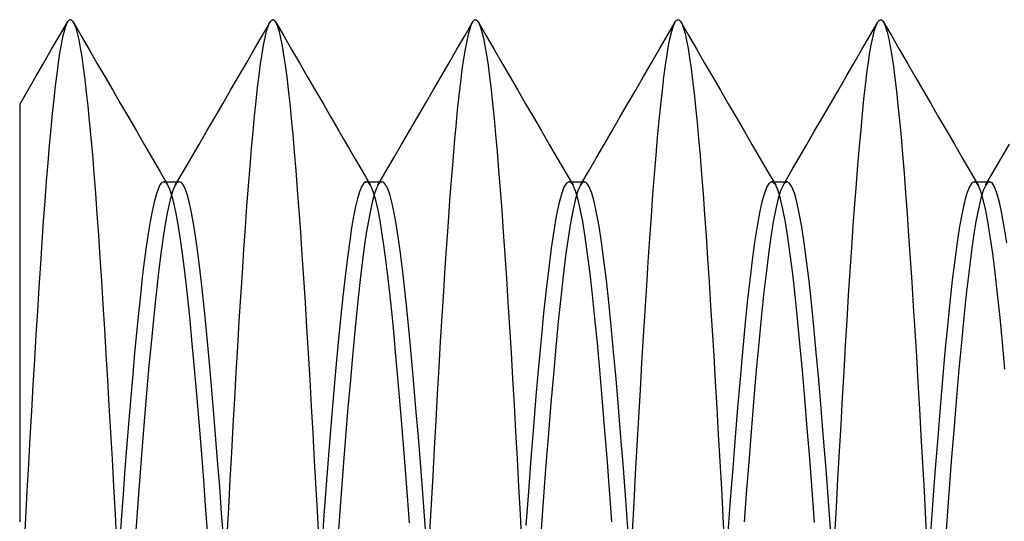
# Model space of a CAD drawing. Header units: millimetres. Extents: x 0 to 93, y 0 to 191.
# Tile 31 of 148: x 86.6 to 89.03, y 36.31 to 37.55. Entities that reach past the tile are written whole.
import ezdxf

# ---------------------------------------------------------------- set-up
doc = ezdxf.new("R2010")
doc.units = ezdxf.units.MM
doc.layers.add('MAIN-2', color=7, linetype='Continuous')

msp = doc.modelspace()

# ---------------------------------------------------------------- linework, layer by layer
at = {"layer": 'MAIN-2'}
for p, q in [((86.7222, 37.549), (86.7209, 37.5479)), ((86.7236, 37.5496), (86.7222, 37.549)), ((86.725, 37.5498), (86.7236, 37.5496)), ((86.725, 37.5498), (86.7259, 37.5497)), ((86.7259, 37.5497), (86.7268, 37.5494)), ((86.7268, 37.5494), (86.7278, 37.5489)), ((86.7278, 37.5489), (86.7287, 37.5482)), ((87.2212, 37.548), (87.2232, 37.5493)), ((87.2232, 37.5493), (87.2252, 37.5498)), ((87.226, 37.5497), (87.2252, 37.5498)), ((87.2268, 37.5494), (87.226, 37.5497)), ((87.2275, 37.549), (87.2268, 37.5494)), ((87.2283, 37.5485), (87.2275, 37.549)), ((87.721, 37.5478), (87.722, 37.5487)), ((87.722, 37.5487), (87.723, 37.5493)), ((87.723, 37.5493), (87.724, 37.5496)), ((87.724, 37.5496), (87.7249, 37.5497)), ((87.7249, 37.5497), (87.7263, 37.5495)), ((87.7263, 37.5495), (87.7276, 37.5489)), ((87.7276, 37.5489), (87.729, 37.5477)), ((88.2212, 37.548), (88.2224, 37.5489)), ((88.2224, 37.5489), (88.2237, 37.5494)), ((88.2237, 37.5494), (88.225, 37.5496)), ((88.225, 37.5496), (88.226, 37.5495)), ((88.226, 37.5495), (88.227, 37.5492)), ((88.227, 37.5492), (88.228, 37.5486)), ((88.228, 37.5486), (88.229, 37.5478)), ((88.7215, 37.5482), (88.7227, 37.549)), ((88.7227, 37.549), (88.7239, 37.5496)), ((88.7239, 37.5496), (88.7251, 37.5498)), ((88.7251, 37.5498), (88.7259, 37.5497)), ((88.7259, 37.5497), (88.7267, 37.5495)), ((88.7267, 37.5495), (88.7275, 37.5492)), ((88.7275, 37.5492), (88.7283, 37.5486)), ((88.7283, 37.5486), (88.7291, 37.548)), ((86.6982, 37.5101), (86.7176, 37.5435)), ((86.7131, 37.5333), (86.7095, 37.5215)), ((86.7167, 37.5419), (86.7131, 37.5333)), ((86.7181, 37.5444), (86.7167, 37.5419)), ((86.7195, 37.5463), (86.7181, 37.5444)), ((86.7209, 37.5479), (86.7195, 37.5463)), ((86.7287, 37.5482), (86.7296, 37.5473)), ((86.7296, 37.5473), (86.7306, 37.5462)), ((86.7306, 37.5462), (86.7344, 37.5398)), ((86.7324, 37.5433), (86.7518, 37.5099)), ((86.7344, 37.5398), (86.7382, 37.53)), ((86.7382, 37.53), (86.742, 37.5169)), ((87.1983, 37.5098), (87.2177, 37.5432)), ((87.2095, 37.5213), (87.2133, 37.5333)), ((87.2133, 37.5333), (87.2153, 37.5384)), ((87.2153, 37.5384), (87.2173, 37.5425)), ((87.2173, 37.5425), (87.2193, 37.5457)), ((87.2193, 37.5457), (87.2212, 37.548)), ((87.2291, 37.5478), (87.2283, 37.5485)), ((87.2299, 37.547), (87.2291, 37.5478)), ((87.2336, 37.5411), (87.2299, 37.547)), ((87.2323, 37.5435), (87.2517, 37.5101)), ((87.2373, 37.5319), (87.2336, 37.5411)), ((87.241, 37.5196), (87.2373, 37.5319)), ((87.6985, 37.5101), (87.7179, 37.5436)), ((87.7079, 37.5145), (87.7117, 37.5282)), ((87.7117, 37.5282), (87.7154, 37.5385)), ((87.7154, 37.5385), (87.7191, 37.5455)), ((87.7191, 37.5455), (87.7201, 37.5468)), ((87.7201, 37.5468), (87.721, 37.5478)), ((87.729, 37.5477), (87.7303, 37.5462)), ((87.7303, 37.5462), (87.7317, 37.5442)), ((87.7317, 37.5442), (87.733, 37.5418)), ((87.7321, 37.5434), (87.7515, 37.51)), ((87.733, 37.5418), (87.7369, 37.5327)), ((87.7369, 37.5327), (87.7407, 37.5202)), ((88.1982, 37.5099), (88.2176, 37.5433)), ((88.2095, 37.5219), (88.2135, 37.5343)), ((88.2135, 37.5343), (88.2174, 37.543)), ((88.2174, 37.543), (88.2187, 37.5451)), ((88.2187, 37.5451), (88.2199, 37.5467)), ((88.2199, 37.5467), (88.2212, 37.548)), ((88.229, 37.5478), (88.23, 37.5468)), ((88.23, 37.5468), (88.231, 37.5456)), ((88.231, 37.5456), (88.2348, 37.5389)), ((88.2325, 37.5431), (88.2519, 37.5097)), ((88.2348, 37.5389), (88.2386, 37.5288)), ((88.2386, 37.5288), (88.2423, 37.5155)), ((88.6984, 37.5099), (88.7179, 37.5434)), ((88.7103, 37.5238), (88.7141, 37.5353)), ((88.7141, 37.5353), (88.7179, 37.5434)), ((88.7179, 37.5434), (88.7191, 37.5454)), ((88.7191, 37.5454), (88.7203, 37.5469)), ((88.7203, 37.5469), (88.7215, 37.5482)), ((88.7291, 37.548), (88.7299, 37.5471)), ((88.7299, 37.5471), (88.7336, 37.5412)), ((88.7322, 37.5438), (88.7516, 37.5104)), ((88.7336, 37.5412), (88.7374, 37.5318)), ((88.7374, 37.5318), (88.7411, 37.519)), ((86.6789, 37.4767), (86.6982, 37.5101)), ((86.7059, 37.5065), (86.7022, 37.4884)), ((86.7095, 37.5215), (86.7059, 37.5065)), ((86.742, 37.5169), (86.7457, 37.5005)), ((86.7457, 37.5005), (86.7494, 37.4807)), ((86.7518, 37.5099), (86.7712, 37.4764)), ((87.1789, 37.4763), (87.1983, 37.5098)), ((87.2019, 37.4873), (87.2057, 37.5059)), ((87.2057, 37.5059), (87.2095, 37.5213)), ((87.2447, 37.5039), (87.241, 37.5196)), ((87.2484, 37.4851), (87.2447, 37.5039)), ((87.2517, 37.5101), (87.2711, 37.4766)), ((87.6791, 37.4767), (87.6985, 37.5101)), ((87.7041, 37.4976), (87.7079, 37.5145)), ((87.7407, 37.5202), (87.7446, 37.5044)), ((87.7446, 37.5044), (87.7485, 37.4853)), ((87.7515, 37.51), (87.771, 37.4765)), ((88.1788, 37.4765), (88.1982, 37.5099)), ((88.2018, 37.4864), (88.2057, 37.5059)), ((88.2057, 37.5059), (88.2095, 37.5219)), ((88.2423, 37.5155), (88.246, 37.4988)), ((88.2519, 37.5097), (88.2712, 37.4763)), ((88.679, 37.4764), (88.6984, 37.5099)), ((88.7026, 37.4909), (88.7064, 37.509)), ((88.7064, 37.509), (88.7103, 37.5238)), ((88.7411, 37.519), (88.7449, 37.5029)), ((88.7449, 37.5029), (88.7487, 37.4834)), ((88.7516, 37.5104), (88.771, 37.477)), ((86.6595, 37.4433), (86.6789, 37.4767)), ((86.7022, 37.4884), (86.6986, 37.4673)), ((86.7494, 37.4807), (86.7531, 37.4578)), ((86.7712, 37.4764), (86.7906, 37.4429)), ((87.1595, 37.4428), (87.1789, 37.4763)), ((87.1982, 37.4656), (87.2019, 37.4873)), ((87.2522, 37.4629), (87.2484, 37.4851)), ((87.2711, 37.4766), (87.2905, 37.4431)), ((87.6597, 37.4432), (87.6791, 37.4767)), ((87.6963, 37.4535), (87.7002, 37.4772)), ((87.7002, 37.4772), (87.7041, 37.4976)), ((87.7485, 37.4853), (87.7523, 37.4629)), ((87.771, 37.4765), (87.7904, 37.443)), ((88.1594, 37.443), (88.1788, 37.4765)), ((88.1979, 37.4635), (88.2018, 37.4864)), ((88.246, 37.4988), (88.2496, 37.4789)), ((88.2496, 37.4789), (88.2533, 37.4558)), ((88.2712, 37.4763), (88.2906, 37.4429)), ((88.6596, 37.443), (88.679, 37.4764)), ((88.6988, 37.4696), (88.7026, 37.4909)), ((88.7487, 37.4834), (88.7525, 37.4606)), ((88.771, 37.477), (88.7904, 37.4435)), ((86.6986, 37.4673), (86.695, 37.4432)), ((86.7531, 37.4578), (86.7568, 37.4317)), ((87.1945, 37.4409), (87.1982, 37.4656)), ((87.256, 37.4376), (87.2522, 37.4629)), ((87.6924, 37.4265), (87.6963, 37.4535)), ((87.7523, 37.4629), (87.7561, 37.4374)), ((88.1941, 37.4373), (88.1979, 37.4635)), ((88.2533, 37.4558), (88.257, 37.4297)), ((88.695, 37.4452), (88.6988, 37.4696)), ((88.7525, 37.4606), (88.7564, 37.4345)), ((86.6401, 37.4099), (86.6595, 37.4433)), ((86.695, 37.4432), (86.6913, 37.4163)), ((86.7568, 37.4317), (86.7605, 37.4026)), ((86.7906, 37.4429), (86.8101, 37.4095)), ((87.14, 37.4094), (87.1595, 37.4428)), ((87.1908, 37.4131), (87.1945, 37.4409)), ((87.2598, 37.4091), (87.256, 37.4376)), ((87.2905, 37.4431), (87.3099, 37.4097)), ((87.6403, 37.4097), (87.6597, 37.4432)), ((87.7561, 37.4374), (87.7599, 37.4088)), ((87.7904, 37.443), (87.8098, 37.4095)), ((88.14, 37.4096), (88.1594, 37.443)), ((88.1902, 37.4079), (88.1941, 37.4373)), ((88.257, 37.4297), (88.2607, 37.4005)), ((88.2906, 37.4429), (88.31, 37.4095)), ((88.6402, 37.4095), (88.6596, 37.443)), ((88.6913, 37.4177), (88.695, 37.4452)), ((88.7564, 37.4345), (88.7603, 37.4054)), ((88.7904, 37.4435), (88.8097, 37.4101)), ((86.6201, 37.3754), (86.6401, 37.4099)), ((86.6913, 37.4163), (86.6876, 37.3865)), ((86.8101, 37.4095), (86.8295, 37.3759)), ((87.1206, 37.3758), (87.14, 37.4094)), ((87.1872, 37.3824), (87.1908, 37.4131)), ((87.2636, 37.3776), (87.2598, 37.4091)), ((87.3099, 37.4097), (87.3294, 37.3761)), ((87.6208, 37.3762), (87.6403, 37.4097)), ((87.6885, 37.3963), (87.6924, 37.4265)), ((87.7599, 37.4088), (87.7636, 37.3774)), ((87.8098, 37.4095), (87.8293, 37.3759)), ((88.1206, 37.3761), (88.14, 37.4096)), ((88.1864, 37.3754), (88.1902, 37.4079)), ((88.31, 37.4095), (88.3295, 37.376)), ((88.6207, 37.3759), (88.6402, 37.4095)), ((88.6876, 37.3872), (88.6913, 37.4177)), ((88.7603, 37.4054), (88.7641, 37.3734)), ((88.8097, 37.4101), (88.8292, 37.3766)), ((86.6876, 37.3865), (86.6839, 37.3538)), ((86.7605, 37.4026), (86.7642, 37.3707)), ((87.1835, 37.3489), (87.1872, 37.3824)), ((87.6847, 37.363), (87.6885, 37.3963)), ((88.2607, 37.4005), (88.2645, 37.3685)), ((88.6839, 37.3538), (88.6876, 37.3872)), ((86.6, 37.3408), (86.6201, 37.3754)), ((86.7642, 37.3707), (86.768, 37.3362)), ((86.8295, 37.3759), (86.849, 37.3424)), ((87.1011, 37.3423), (87.1206, 37.3758)), ((87.2673, 37.3433), (87.2636, 37.3776)), ((87.3294, 37.3761), (87.3489, 37.3426)), ((87.6013, 37.3426), (87.6208, 37.3762)), ((87.6809, 37.3268), (87.6847, 37.363)), ((87.7636, 37.3774), (87.7673, 37.3432)), ((87.8293, 37.3759), (87.8488, 37.3424)), ((88.1011, 37.3426), (88.1206, 37.3761)), ((88.1825, 37.3399), (88.1864, 37.3754)), ((88.2645, 37.3685), (88.2682, 37.3338)), ((88.3295, 37.376), (88.3489, 37.3425)), ((88.6012, 37.3424), (88.6207, 37.3759)), ((88.7641, 37.3734), (88.7679, 37.3388)), ((88.8292, 37.3766), (88.8487, 37.3431)), ((86.6, 37.3403), (86.6, 37.3396)), ((86.6, 37.3396), (86.6, 37.332)), ((86.6, 37.332), (86.6, 37.3168)), ((86.6839, 37.3538), (86.6803, 37.3185)), ((86.768, 37.3362), (86.7717, 37.299)), ((86.849, 37.3424), (86.8685, 37.3089)), ((87.0816, 37.3087), (87.1011, 37.3423)), ((87.1799, 37.3126), (87.1835, 37.3489)), ((87.2711, 37.3062), (87.2673, 37.3433)), ((87.3489, 37.3426), (87.3683, 37.309)), ((87.5818, 37.309), (87.6013, 37.3426)), ((87.7673, 37.3432), (87.771, 37.3062)), ((87.8488, 37.3424), (87.8683, 37.3089)), ((88.0816, 37.309), (88.1011, 37.3426)), ((88.1786, 37.3014), (88.1825, 37.3399)), ((88.2682, 37.3338), (88.272, 37.2964)), ((88.3489, 37.3425), (88.3684, 37.3089)), ((88.5817, 37.3088), (88.6012, 37.3424)), ((88.6803, 37.3175), (88.6839, 37.3538)), ((88.7679, 37.3388), (88.7717, 37.3014)), ((88.8487, 37.3431), (88.8681, 37.3095)), ((86.6, 37.3168), (86.6, 37.2934)), ((86.6803, 37.3185), (86.6766, 37.2804)), ((86.8685, 37.3089), (86.888, 37.2753)), ((87.0621, 37.2752), (87.0816, 37.3087)), ((87.1762, 37.2735), (87.1799, 37.3126)), ((87.2748, 37.2663), (87.2711, 37.3062)), ((87.3683, 37.309), (87.3878, 37.2755)), ((87.5623, 37.2755), (87.5818, 37.309)), ((87.6772, 37.2877), (87.6809, 37.3268)), ((87.771, 37.3062), (87.7746, 37.2665)), ((87.8683, 37.3089), (87.8877, 37.2753)), ((88.0621, 37.2755), (88.0816, 37.309)), ((88.3684, 37.3089), (88.3879, 37.2754)), ((88.5622, 37.2753), (88.5817, 37.3088)), ((88.6766, 37.2785), (88.6803, 37.3175)), ((88.8681, 37.3095), (88.8876, 37.276)), ((86.6, 37.2934), (86.6, 37.2631)), ((86.7717, 37.299), (86.7755, 37.2589)), ((87.6735, 37.2458), (87.6772, 37.2877)), ((88.1747, 37.2599), (88.1786, 37.3014)), ((88.272, 37.2964), (88.2758, 37.2563)), ((88.7717, 37.3014), (88.7754, 37.2611)), ((86.6, 37.2631), (86.6, 37.2276)), ((86.6766, 37.2804), (86.6729, 37.2398)), ((86.7755, 37.2589), (86.7793, 37.216)), ((86.888, 37.2753), (86.9075, 37.2418)), ((87.0426, 37.2417), (87.0621, 37.2752)), ((87.1724, 37.2317), (87.1762, 37.2735)), ((87.2785, 37.2236), (87.2748, 37.2663)), ((87.3878, 37.2755), (87.401, 37.2528)), ((87.5428, 37.242), (87.5623, 37.2755)), ((87.7746, 37.2665), (87.7783, 37.2239)), ((87.8877, 37.2753), (87.9072, 37.2418)), ((88.0426, 37.2419), (88.0621, 37.2755)), ((88.1708, 37.2155), (88.1747, 37.2599)), ((88.3879, 37.2754), (88.4074, 37.2418)), ((88.5427, 37.2418), (88.5622, 37.2753)), ((88.6729, 37.2367), (88.6766, 37.2785)), ((88.7754, 37.2611), (88.7792, 37.2177)), ((88.8876, 37.276), (88.9071, 37.2424)), ((86.6729, 37.2398), (86.6692, 37.1966)), ((86.9075, 37.2418), (86.927, 37.2083)), ((87.0231, 37.2081), (87.0426, 37.2417)), ((87.401, 37.2528), (87.4142, 37.2301)), ((87.5234, 37.2085), (87.5428, 37.242)), ((87.6697, 37.201), (87.6735, 37.2458)), ((87.9072, 37.2418), (87.9268, 37.2082)), ((88.0231, 37.2084), (88.0426, 37.2419)), ((88.2758, 37.2563), (88.2795, 37.2135)), ((88.4074, 37.2418), (88.4269, 37.2083)), ((88.5232, 37.2082), (88.5427, 37.2418)), ((88.6691, 37.192), (88.6729, 37.2367)), ((88.9071, 37.2424), (88.9266, 37.2088)), ((89.0234, 37.2087), (89.0429, 37.2423)), ((86.6, 37.2276), (86.6, 37.1874)), ((86.7793, 37.216), (86.7831, 37.1702)), ((86.927, 37.2083), (86.9465, 37.1747)), ((87.1686, 37.1871), (87.1724, 37.2317)), ((87.2823, 37.178), (87.2785, 37.2236)), ((87.4142, 37.2301), (87.4274, 37.2074)), ((87.5038, 37.1749), (87.5234, 37.2085)), ((87.7783, 37.2239), (87.7821, 37.1783)), ((88.0036, 37.1748), (88.0231, 37.2084)), ((88.1669, 37.1681), (88.1708, 37.2155)), ((88.2795, 37.2135), (88.2833, 37.1679)), ((88.4269, 37.2083), (88.4464, 37.1747)), ((88.7792, 37.2177), (88.7829, 37.1713)), ((88.9266, 37.2088), (88.9462, 37.1752)), ((89.0039, 37.1751), (89.0234, 37.2087)), ((86.6, 37.1874), (86.6, 37.143)), ((86.6692, 37.1966), (86.6656, 37.151)), ((87.0036, 37.1746), (87.0231, 37.2081)), ((87.1648, 37.1398), (87.1686, 37.1871)), ((87.4274, 37.2074), (87.4406, 37.1847)), ((87.4406, 37.1847), (87.4532, 37.1631)), ((87.6659, 37.1534), (87.6697, 37.201)), ((87.9268, 37.2082), (87.9463, 37.1747)), ((88.5037, 37.1746), (88.5232, 37.2082)), ((88.6653, 37.1446), (88.6691, 37.192)), ((86.7831, 37.1702), (86.7869, 37.1217)), ((86.9465, 37.1747), (86.966, 37.1412)), ((86.9841, 37.1411), (87.0036, 37.1746)), ((87.286, 37.1298), (87.2823, 37.178)), ((87.4532, 37.1631), (87.4658, 37.1414)), ((87.4843, 37.1414), (87.5038, 37.1749)), ((87.7821, 37.1783), (87.7859, 37.1301)), ((87.9463, 37.1747), (87.9658, 37.1411)), ((87.9841, 37.1412), (88.0036, 37.1748)), ((88.163, 37.118), (88.1669, 37.1681)), ((88.2833, 37.1679), (88.287, 37.1198)), ((88.4464, 37.1747), (88.466, 37.1411)), ((88.4841, 37.141), (88.5037, 37.1746)), ((88.7829, 37.1713), (88.7866, 37.1221)), ((88.9462, 37.1752), (88.9657, 37.1417)), ((88.9843, 37.1415), (89.0039, 37.1751)), ((86.6, 37.143), (86.6, 37.0944)), ((86.6656, 37.151), (86.6619, 37.1031)), ((86.9462, 37.1419), (86.9415, 37.1318)), ((86.951, 37.1479), (86.9462, 37.1419)), ((86.9558, 37.1499), (86.951, 37.1479)), ((86.9576, 37.1496), (86.9558, 37.1499)), ((86.9558, 37.1499), (86.959, 37.1499)), ((86.9594, 37.1488), (86.9576, 37.1496)), ((86.959, 37.1499), (86.9622, 37.1499)), ((86.9613, 37.1474), (86.9594, 37.1488)), ((86.9631, 37.1454), (86.9613, 37.1474)), ((86.9622, 37.1499), (86.9654, 37.1499)), ((86.9649, 37.1429), (86.9631, 37.1454)), ((86.9667, 37.1399), (86.9649, 37.1429)), ((86.9654, 37.1499), (86.9685, 37.1499)), ((86.9716, 37.1288), (86.9667, 37.1399)), ((86.9685, 37.1499), (86.9717, 37.1499)), ((86.9717, 37.1499), (86.9749, 37.1499)), ((86.9749, 37.1499), (86.9781, 37.1499)), ((86.9781, 37.1499), (86.9813, 37.1499)), ((86.9841, 37.1412), (86.9791, 37.1303)), ((86.9813, 37.1499), (86.9845, 37.1499)), ((86.9857, 37.1439), (86.9841, 37.1412)), ((86.9845, 37.1499), (86.9876, 37.1499)), ((86.9874, 37.1461), (86.9857, 37.1439)), ((86.9891, 37.1477), (86.9874, 37.1461)), ((86.9876, 37.1499), (86.9908, 37.1499)), ((86.9907, 37.1489), (86.9891, 37.1477)), ((86.9924, 37.1497), (86.9907, 37.1489)), ((86.9908, 37.1499), (86.994, 37.1499)), ((86.994, 37.1499), (86.9924, 37.1497)), ((86.999, 37.1478), (86.994, 37.1499)), ((87.004, 37.1414), (86.999, 37.1478)), ((87.009, 37.1307), (87.004, 37.1414)), ((87.161, 37.0898), (87.1648, 37.1398)), ((87.4439, 37.1376), (87.439, 37.1253)), ((87.4489, 37.1456), (87.4439, 37.1376)), ((87.4538, 37.1494), (87.4489, 37.1456)), ((87.4558, 37.1498), (87.4538, 37.1494)), ((87.4577, 37.1495), (87.4558, 37.1498)), ((87.4559, 37.1498), (87.4591, 37.1498)), ((87.4596, 37.1486), (87.4577, 37.1495)), ((87.4591, 37.1498), (87.4623, 37.1498)), ((87.4616, 37.1471), (87.4596, 37.1486)), ((87.4635, 37.1449), (87.4616, 37.1471)), ((87.4623, 37.1498), (87.4654, 37.1498)), ((87.4654, 37.1421), (87.4635, 37.1449)), ((87.4654, 37.1498), (87.4686, 37.1498)), ((87.4701, 37.1323), (87.4654, 37.1421)), ((87.4686, 37.1498), (87.4718, 37.1498)), ((87.4718, 37.1498), (87.475, 37.1498)), ((87.475, 37.1498), (87.4781, 37.1498)), ((87.4781, 37.1498), (87.4813, 37.1498)), ((87.4857, 37.1438), (87.4807, 37.1344)), ((87.4813, 37.1498), (87.4845, 37.1498)), ((87.4845, 37.1498), (87.4877, 37.1498)), ((87.4871, 37.1456), (87.4857, 37.1438)), ((87.4885, 37.1471), (87.4871, 37.1456)), ((87.4877, 37.1498), (87.4909, 37.1498)), ((87.4899, 37.1483), (87.4885, 37.1471)), ((87.4913, 37.1491), (87.4899, 37.1483)), ((87.4909, 37.1498), (87.4941, 37.1498)), ((87.4927, 37.1496), (87.4913, 37.1491)), ((87.4941, 37.1498), (87.4927, 37.1496)), ((87.4991, 37.1477), (87.4941, 37.1498)), ((87.5041, 37.1412), (87.4991, 37.1477)), ((87.5091, 37.1306), (87.5041, 37.1412)), ((87.6621, 37.1032), (87.6659, 37.1534)), ((87.9432, 37.1361), (87.937, 37.1191)), ((87.9495, 37.1463), (87.9432, 37.1361)), ((87.9558, 37.1497), (87.9495, 37.1463)), ((87.9574, 37.1494), (87.9558, 37.1497)), ((87.9558, 37.1497), (87.959, 37.1497)), ((87.9591, 37.1487), (87.9574, 37.1494)), ((87.959, 37.1497), (87.9622, 37.1497)), ((87.9608, 37.1475), (87.9591, 37.1487)), ((87.9625, 37.1458), (87.9608, 37.1475)), ((87.9622, 37.1497), (87.9653, 37.1497)), ((87.9641, 37.1437), (87.9625, 37.1458)), ((87.9658, 37.141), (87.9641, 37.1437)), ((87.9653, 37.1497), (87.9685, 37.1497)), ((87.9718, 37.1277), (87.9658, 37.141)), ((87.9685, 37.1497), (87.9717, 37.1497)), ((87.9717, 37.1497), (87.9749, 37.1497)), ((87.9749, 37.1497), (87.9781, 37.1497)), ((87.9841, 37.1412), (87.978, 37.1275)), ((87.9781, 37.1497), (87.9813, 37.1497)), ((87.9813, 37.1497), (87.9844, 37.1497)), ((87.9858, 37.1438), (87.9841, 37.1412)), ((87.9844, 37.1497), (87.9876, 37.1497)), ((87.9874, 37.1459), (87.9858, 37.1438)), ((87.9891, 37.1475), (87.9874, 37.1459)), ((87.9876, 37.1497), (87.9908, 37.1497)), ((87.9907, 37.1487), (87.9891, 37.1475)), ((87.9924, 37.1494), (87.9907, 37.1487)), ((87.9908, 37.1497), (87.994, 37.1497)), ((87.994, 37.1497), (87.9924, 37.1494)), ((88, 37.1466), (87.994, 37.1497)), ((88.006, 37.1373), (88, 37.1466)), ((88.012, 37.122), (88.006, 37.1373)), ((88.444, 37.1373), (88.438, 37.122)), ((88.45, 37.1465), (88.444, 37.1373)), ((88.456, 37.1496), (88.45, 37.1465)), ((88.4576, 37.1494), (88.456, 37.1496)), ((88.456, 37.1496), (88.4592, 37.1496)), ((88.4593, 37.1487), (88.4576, 37.1494)), ((88.4592, 37.1496), (88.4624, 37.1496)), ((88.461, 37.1475), (88.4593, 37.1487)), ((88.4626, 37.1458), (88.461, 37.1475)), ((88.4624, 37.1496), (88.4656, 37.1496)), ((88.4643, 37.1437), (88.4626, 37.1458)), ((88.466, 37.1411), (88.4643, 37.1437)), ((88.4656, 37.1496), (88.4688, 37.1496)), ((88.472, 37.1276), (88.466, 37.1411)), ((88.4688, 37.1496), (88.4719, 37.1496)), ((88.4719, 37.1496), (88.4751, 37.1496)), ((88.4751, 37.1496), (88.4783, 37.1496)), ((88.4842, 37.141), (88.4782, 37.1276)), ((88.4783, 37.1496), (88.4815, 37.1496)), ((88.4815, 37.1496), (88.4847, 37.1496)), ((88.4859, 37.1436), (88.4842, 37.141)), ((88.4847, 37.1496), (88.4878, 37.1496)), ((88.4875, 37.1458), (88.4859, 37.1436)), ((88.4892, 37.1475), (88.4875, 37.1458)), ((88.4878, 37.1496), (88.491, 37.1496)), ((88.4909, 37.1487), (88.4892, 37.1475)), ((88.4926, 37.1494), (88.4909, 37.1487)), ((88.491, 37.1496), (88.4942, 37.1496)), ((88.4942, 37.1496), (88.4926, 37.1494)), ((88.5003, 37.1465), (88.4942, 37.1496)), ((88.5062, 37.1372), (88.5003, 37.1465)), ((88.5123, 37.1217), (88.5062, 37.1372)), ((88.6614, 37.0945), (88.6653, 37.1446)), ((88.944, 37.1374), (88.938, 37.1218)), ((88.95, 37.1468), (88.944, 37.1374)), ((88.956, 37.15), (88.95, 37.1468)), ((88.9576, 37.1497), (88.956, 37.15)), ((88.956, 37.15), (88.9592, 37.15)), ((88.9592, 37.149), (88.9576, 37.1497)), ((88.9592, 37.15), (88.9624, 37.15)), ((88.9608, 37.1479), (88.9592, 37.149)), ((88.9624, 37.1463), (88.9608, 37.1479)), ((88.9624, 37.15), (88.9655, 37.15)), ((88.9641, 37.1442), (88.9624, 37.1463)), ((88.9657, 37.1416), (88.9641, 37.1442)), ((88.9655, 37.15), (88.9687, 37.15)), ((88.9717, 37.1282), (88.9657, 37.1416)), ((88.9687, 37.15), (88.9719, 37.15)), ((88.9719, 37.15), (88.9751, 37.15)), ((88.9751, 37.15), (88.9783, 37.15)), ((88.9783, 37.15), (88.9815, 37.15)), ((88.9844, 37.1414), (88.9784, 37.128)), ((88.9815, 37.15), (88.9846, 37.15)), ((88.986, 37.144), (88.9844, 37.1414)), ((88.9846, 37.15), (88.9878, 37.15)), ((88.9876, 37.1462), (88.986, 37.144)), ((88.9893, 37.1478), (88.9876, 37.1462)), ((88.9878, 37.15), (88.991, 37.15)), ((88.9909, 37.149), (88.9893, 37.1478)), ((88.9926, 37.1497), (88.9909, 37.149)), ((88.991, 37.15), (88.9942, 37.15)), ((88.9942, 37.15), (88.9926, 37.1497)), ((89.0002, 37.1468), (88.9942, 37.15)), ((89.0062, 37.1372), (89.0002, 37.1468)), ((89.0122, 37.1214), (89.0062, 37.1372)), ((86.7869, 37.1217), (86.7906, 37.0707)), ((86.9367, 37.1177), (86.9319, 37.0995)), ((86.9415, 37.1318), (86.9367, 37.1177)), ((86.9741, 37.1151), (86.9691, 37.0957)), ((86.9764, 37.1137), (86.9716, 37.1288)), ((86.9791, 37.1303), (86.9741, 37.1151)), ((86.9813, 37.0946), (86.9764, 37.1137)), ((87.0139, 37.1159), (87.009, 37.1307)), ((87.0189, 37.097), (87.0139, 37.1159)), ((87.2898, 37.0789), (87.286, 37.1298)), ((87.439, 37.1253), (87.4341, 37.1089)), ((87.4749, 37.1187), (87.4701, 37.1323)), ((87.4757, 37.1205), (87.4706, 37.1024)), ((87.4797, 37.1012), (87.4749, 37.1187)), ((87.4807, 37.1344), (87.4757, 37.1205)), ((87.5141, 37.1156), (87.5091, 37.1306)), ((87.5191, 37.0965), (87.5141, 37.1156)), ((87.7859, 37.1301), (87.7897, 37.0792)), ((87.937, 37.1191), (87.9307, 37.0953)), ((87.9778, 37.1083), (87.9718, 37.1277)), ((87.978, 37.1275), (87.9719, 37.1074)), ((88.018, 37.1007), (88.012, 37.122)), ((88.1591, 37.0652), (88.163, 37.118)), ((88.287, 37.1198), (88.2907, 37.0691)), ((88.438, 37.122), (88.432, 37.1006)), ((88.478, 37.1079), (88.472, 37.1276)), ((88.4782, 37.1276), (88.4722, 37.1082)), ((88.5182, 37.0999), (88.5123, 37.1217)), ((88.7866, 37.1221), (88.7904, 37.0703)), ((88.938, 37.1218), (88.932, 37.1002)), ((88.9777, 37.1087), (88.9717, 37.1282)), ((88.9784, 37.128), (88.9724, 37.1086)), ((89.0182, 37.0996), (89.0122, 37.1214)), ((86.6, 37.0944), (86.6, 37.0412)), ((86.6619, 37.1031), (86.6583, 37.0529)), ((86.9319, 37.0995), (86.927, 37.0775)), ((86.9691, 37.0957), (86.9641, 37.0723)), ((86.9862, 37.0713), (86.9813, 37.0946)), ((87.0239, 37.074), (87.0189, 37.097)), ((87.1572, 37.0373), (87.161, 37.0898)), ((87.4292, 37.0884), (87.4243, 37.0639)), ((87.4341, 37.1089), (87.4292, 37.0884)), ((87.4706, 37.1024), (87.4656, 37.0799)), ((87.4845, 37.0798), (87.4797, 37.1012)), ((87.5241, 37.0731), (87.5191, 37.0965)), ((87.6583, 37.0504), (87.6621, 37.1032)), ((87.9307, 37.0953), (87.9244, 37.065)), ((87.9719, 37.1074), (87.9659, 37.081)), ((87.9838, 37.0828), (87.9778, 37.1083)), ((88.024, 37.0733), (88.018, 37.1007)), ((88.432, 37.1006), (88.426, 37.0732)), ((88.4722, 37.1082), (88.4662, 37.0827)), ((88.484, 37.0821), (88.478, 37.1079)), ((88.5243, 37.072), (88.5182, 37.0999)), ((88.6575, 37.0418), (88.6614, 37.0945)), ((88.932, 37.1002), (88.926, 37.0728)), ((88.9724, 37.1086), (88.9664, 37.0832)), ((88.9837, 37.0832), (88.9777, 37.1087)), ((89.0242, 37.0718), (89.0182, 37.0996)), ((86.7906, 37.0707), (86.7944, 37.0176)), ((86.927, 37.0775), (86.9221, 37.0518)), ((86.9641, 37.0723), (86.9591, 37.0448)), ((86.9911, 37.0441), (86.9862, 37.0713)), ((87.0289, 37.0469), (87.0239, 37.074)), ((87.2937, 37.0254), (87.2898, 37.0789)), ((87.4243, 37.0639), (87.4194, 37.0358)), ((87.4656, 37.0799), (87.4606, 37.0534)), ((87.4894, 37.0545), (87.4845, 37.0798)), ((87.5291, 37.0457), (87.5241, 37.0731)), ((87.7897, 37.0792), (87.7936, 37.0257)), ((87.9244, 37.065), (87.9182, 37.0284)), ((87.9659, 37.081), (87.9598, 37.0486)), ((87.9898, 37.0515), (87.9838, 37.0828)), ((88.03, 37.04), (88.024, 37.0733)), ((88.1552, 37.01), (88.1591, 37.0652)), ((88.2907, 37.0691), (88.2944, 37.016)), ((88.426, 37.0732), (88.42, 37.0399)), ((88.4662, 37.0827), (88.4602, 37.0513)), ((88.49, 37.0504), (88.484, 37.0821)), ((88.5303, 37.0384), (88.5243, 37.072)), ((88.7904, 37.0703), (88.7942, 37.0164)), ((88.926, 37.0728), (88.92, 37.0395)), ((88.9664, 37.0832), (88.9604, 37.0521)), ((88.9897, 37.052), (88.9837, 37.0832)), ((89.0303, 37.0384), (89.0242, 37.0718)), ((86.6, 37.0412), (86.6, 36.983)), ((86.6583, 37.0529), (86.6547, 37.0006)), ((86.9221, 37.0518), (86.9172, 37.0224)), ((86.9591, 37.0448), (86.9541, 37.0134)), ((86.996, 37.0131), (86.9911, 37.0441)), ((87.0338, 37.0158), (87.0289, 37.0469)), ((87.4606, 37.0534), (87.4555, 37.0229)), ((87.4942, 37.0255), (87.4894, 37.0545)), ((87.534, 37.0143), (87.5291, 37.0457)), ((87.6544, 36.9953), (87.6583, 37.0504)), ((87.9598, 37.0486), (87.9537, 37.0105)), ((87.9958, 37.0143), (87.9898, 37.0515)), ((88.036, 37.001), (88.03, 37.04)), ((88.42, 37.0399), (88.414, 37.0008)), ((88.4602, 37.0513), (88.4542, 37.014)), ((88.496, 37.0131), (88.49, 37.0504)), ((88.5363, 36.9992), (88.5303, 37.0384)), ((88.6536, 36.9865), (88.6575, 37.0418)), ((88.92, 37.0395), (88.9139, 37.0007)), ((88.9604, 37.0521), (88.9544, 37.0152)), ((88.9957, 37.0151), (88.9897, 37.052)), ((89.0363, 36.9994), (89.0303, 37.0384)), ((86.7944, 37.0176), (86.7981, 36.9624)), ((86.9172, 37.0224), (86.9123, 36.9895)), ((87.0388, 36.981), (87.0338, 37.0158)), ((87.1534, 36.9823), (87.1572, 37.0373)), ((87.2975, 36.9695), (87.2937, 37.0254)), ((87.4194, 37.0358), (87.4146, 37.004)), ((87.4555, 37.0229), (87.4505, 36.9886)), ((87.499, 36.993), (87.4942, 37.0255)), ((87.539, 36.9792), (87.534, 37.0143)), ((87.7936, 37.0257), (87.7975, 36.97)), ((87.9182, 37.0284), (87.9119, 36.9859)), ((88.0018, 36.9715), (87.9958, 37.0143)), ((88.2944, 37.016), (88.2981, 36.9605)), ((88.4542, 37.014), (88.4482, 36.9712)), ((88.7942, 37.0164), (88.798, 36.9603)), ((88.9544, 37.0152), (88.9483, 36.9728)), ((89.0017, 36.9727), (88.9957, 37.0151)), ((86.6547, 37.0006), (86.651, 36.9462)), ((86.9541, 37.0134), (86.9491, 36.9783)), ((87.001, 36.9785), (86.996, 37.0131)), ((87.4146, 37.004), (87.4097, 36.9687)), ((87.5038, 36.9571), (87.499, 36.993)), ((87.6504, 36.9379), (87.6544, 36.9953)), ((87.9537, 37.0105), (87.9476, 36.9669)), ((88.042, 36.9565), (88.036, 37.001)), ((88.1514, 36.9525), (88.1552, 37.01)), ((88.414, 37.0008), (88.408, 36.9563)), ((88.502, 36.9703), (88.496, 37.0131)), ((88.5423, 36.9547), (88.5363, 36.9992)), ((88.9139, 37.0007), (88.9079, 36.9563)), ((86.6, 36.983), (86.6, 36.9197)), ((86.9123, 36.9895), (86.9075, 36.953)), ((86.9491, 36.9783), (86.9441, 36.9395)), ((87.0059, 36.9405), (87.001, 36.9785)), ((87.0438, 36.9425), (87.0388, 36.981)), ((87.1496, 36.9252), (87.1534, 36.9823)), ((87.3013, 36.9115), (87.2975, 36.9695)), ((87.4097, 36.9687), (87.4048, 36.9301)), ((87.4505, 36.9886), (87.4455, 36.9505)), ((87.544, 36.9405), (87.539, 36.9792)), ((87.7975, 36.97), (87.8014, 36.9121)), ((87.9119, 36.9859), (87.9057, 36.9377)), ((87.9476, 36.9669), (87.9415, 36.9179)), ((88.0078, 36.9236), (88.0018, 36.9715)), ((88.4482, 36.9712), (88.4422, 36.9233)), ((88.508, 36.9224), (88.502, 36.9703)), ((88.6497, 36.929), (88.6536, 36.9865)), ((88.9483, 36.9728), (88.9424, 36.925)), ((89.0077, 36.9251), (89.0017, 36.9727)), ((86.651, 36.9462), (86.6474, 36.8898)), ((86.7981, 36.9624), (86.8018, 36.9053)), ((86.9075, 36.953), (86.9027, 36.9132)), ((87.0488, 36.9006), (87.0438, 36.9425)), ((87.4455, 36.9505), (87.4404, 36.9088)), ((87.5086, 36.918), (87.5038, 36.9571)), ((88.048, 36.9069), (88.042, 36.9565)), ((88.1476, 36.8929), (88.1514, 36.9525)), ((88.2981, 36.9605), (88.3018, 36.903)), ((88.408, 36.9563), (88.402, 36.9067)), ((88.5483, 36.9051), (88.5423, 36.9547)), ((88.798, 36.9603), (88.8019, 36.9024)), ((88.9079, 36.9563), (88.9019, 36.9067)), ((86.6, 36.9197), (86.6, 36.8514)), ((86.9441, 36.9395), (86.9391, 36.897)), ((87.0108, 36.8994), (87.0059, 36.9405)), ((87.1458, 36.866), (87.1496, 36.9252)), ((87.4048, 36.9301), (87.3998, 36.8883)), ((87.5134, 36.8755), (87.5086, 36.918)), ((87.549, 36.8983), (87.544, 36.9405)), ((87.6465, 36.8787), (87.6504, 36.9379)), ((87.9057, 36.9377), (87.8994, 36.884)), ((87.9415, 36.9179), (87.9354, 36.864)), ((88.0138, 36.8707), (88.0078, 36.9236)), ((88.4422, 36.9233), (88.4362, 36.8704)), ((88.514, 36.8696), (88.508, 36.9224)), ((88.6459, 36.8696), (88.6497, 36.929)), ((88.9424, 36.925), (88.9363, 36.8722)), ((89.0137, 36.8723), (89.0077, 36.9251)), ((86.8018, 36.9053), (86.8055, 36.8465)), ((86.9027, 36.9132), (86.898, 36.8703)), ((86.9391, 36.897), (86.9341, 36.8513)), ((87.0156, 36.8553), (87.0108, 36.8994)), ((87.0537, 36.8554), (87.0488, 36.9006)), ((87.3052, 36.8515), (87.3013, 36.9115)), ((87.4404, 36.9088), (87.4354, 36.8637)), ((87.554, 36.8528), (87.549, 36.8983)), ((87.8014, 36.9121), (87.8052, 36.8523)), ((88.054, 36.8525), (88.048, 36.9069)), ((88.1438, 36.8314), (88.1476, 36.8929)), ((88.3018, 36.903), (88.3055, 36.8436)), ((88.402, 36.9067), (88.396, 36.8523)), ((88.5543, 36.8507), (88.5483, 36.9051)), ((88.8019, 36.9024), (88.8057, 36.8428)), ((88.9019, 36.9067), (88.8959, 36.8522)), ((86.6474, 36.8898), (86.6437, 36.8316)), ((86.898, 36.8703), (86.8932, 36.8248)), ((87.3998, 36.8883), (87.395, 36.8433)), ((87.5182, 36.8296), (87.5134, 36.8755)), ((87.6426, 36.8177), (87.6465, 36.8787)), ((87.8994, 36.884), (87.8931, 36.8252)), ((88.0198, 36.8133), (88.0138, 36.8707)), ((88.4362, 36.8704), (88.4302, 36.8129)), ((88.52, 36.8122), (88.514, 36.8696)), ((88.6421, 36.8083), (88.6459, 36.8696)), ((88.9363, 36.8722), (88.9303, 36.8148)), ((89.0197, 36.8148), (89.0137, 36.8723)), ((86.6, 36.8514), (86.6, 36.7788)), ((86.8055, 36.8465), (86.8092, 36.786)), ((86.9341, 36.8513), (86.9291, 36.8023)), ((87.0204, 36.8085), (87.0156, 36.8553)), ((87.0587, 36.8071), (87.0537, 36.8554)), ((87.1421, 36.805), (87.1458, 36.866)), ((87.309, 36.7898), (87.3052, 36.8515)), ((87.4354, 36.8637), (87.4304, 36.8152)), ((87.559, 36.8041), (87.554, 36.8528)), ((87.8052, 36.8523), (87.809, 36.7909)), ((87.9354, 36.864), (87.9294, 36.8052)), ((88.0601, 36.7936), (88.054, 36.8525)), ((88.396, 36.8523), (88.39, 36.7935)), ((88.5603, 36.7917), (88.5543, 36.8507)), ((88.8959, 36.8522), (88.8899, 36.7931)), ((86.6437, 36.8316), (86.64, 36.7717)), ((86.8932, 36.8248), (86.8885, 36.7769)), ((87.395, 36.8433), (87.3901, 36.7954)), ((87.5231, 36.7807), (87.5182, 36.8296)), ((87.8931, 36.8252), (87.8869, 36.7614)), ((88.1399, 36.7681), (88.1438, 36.8314)), ((88.3055, 36.8436), (88.3093, 36.7826)), ((88.8057, 36.8428), (88.8096, 36.7816)), ((86.9291, 36.8023), (86.9241, 36.7504)), ((87.0251, 36.759), (87.0204, 36.8085)), ((87.0637, 36.7558), (87.0587, 36.8071)), ((87.1383, 36.7425), (87.1421, 36.805)), ((87.3901, 36.7954), (87.3853, 36.7447)), ((87.4304, 36.8152), (87.4253, 36.7637)), ((87.564, 36.7524), (87.559, 36.8041)), ((87.6388, 36.7552), (87.6426, 36.8177)), ((87.9294, 36.8052), (87.9233, 36.7419)), ((88.0258, 36.7515), (88.0198, 36.8133)), ((88.4302, 36.8129), (88.4242, 36.7512)), ((88.526, 36.7503), (88.52, 36.8122)), ((88.6384, 36.7456), (88.6421, 36.8083)), ((88.9303, 36.8148), (88.9243, 36.753)), ((89.0257, 36.753), (89.0197, 36.8148)), ((86.6, 36.7788), (86.6, 36.703)), ((86.64, 36.7717), (86.6364, 36.7102)), ((86.8092, 36.786), (86.8129, 36.7241)), ((86.8885, 36.7769), (86.8837, 36.7267)), ((87.3128, 36.7266), (87.309, 36.7898)), ((87.528, 36.7291), (87.5231, 36.7807)), ((87.809, 36.7909), (87.8128, 36.7281)), ((88.066, 36.7306), (88.0601, 36.7936)), ((88.3093, 36.7826), (88.3131, 36.7201)), ((88.39, 36.7935), (88.384, 36.7304)), ((88.5663, 36.7284), (88.5603, 36.7917)), ((88.8096, 36.7816), (88.8134, 36.7189)), ((88.8899, 36.7931), (88.8839, 36.7298)), ((86.9241, 36.7504), (86.9191, 36.6958)), ((87.0299, 36.707), (87.0251, 36.759)), ((87.0687, 36.7017), (87.0637, 36.7558)), ((87.4253, 36.7637), (87.4203, 36.7093)), ((87.569, 36.6979), (87.564, 36.7524)), ((87.635, 36.6914), (87.6388, 36.7552)), ((87.8869, 36.7614), (87.8806, 36.6932)), ((88.0318, 36.6858), (88.0258, 36.7515)), ((88.136, 36.703), (88.1399, 36.7681)), ((88.4242, 36.7512), (88.4182, 36.6855)), ((88.532, 36.6843), (88.526, 36.7503)), ((88.9243, 36.753), (88.9183, 36.6873)), ((89.0317, 36.6872), (89.0257, 36.753)), ((86.8129, 36.7241), (86.8166, 36.661)), ((86.8837, 36.7267), (86.8789, 36.6739)), ((87.1346, 36.6788), (87.1383, 36.7425)), ((87.3166, 36.6621), (87.3128, 36.7266)), ((87.3853, 36.7447), (87.3805, 36.6911)), ((87.5329, 36.6754), (87.528, 36.7291)), ((87.8128, 36.7281), (87.8165, 36.664)), ((87.9233, 36.7419), (87.9172, 36.6745)), ((88.0721, 36.6636), (88.066, 36.7306)), ((88.384, 36.7304), (88.378, 36.6635)), ((88.5723, 36.6612), (88.5663, 36.7284)), ((88.6347, 36.6817), (88.6384, 36.7456)), ((88.8839, 36.7298), (88.8779, 36.6628)), ((86.6, 36.703), (86.6, 36.6252)), ((86.6364, 36.7102), (86.6327, 36.6474)), ((87.0347, 36.6526), (87.0299, 36.707)), ((87.0736, 36.6451), (87.0687, 36.7017)), ((87.4203, 36.7093), (87.4153, 36.6523)), ((88.1321, 36.6364), (88.136, 36.703)), ((88.3131, 36.7201), (88.3169, 36.6564)), ((88.8134, 36.7189), (88.8172, 36.6549)), ((86.8789, 36.6739), (86.8741, 36.6186)), ((86.9191, 36.6958), (86.9141, 36.6386)), ((87.1309, 36.6141), (87.1346, 36.6788)), ((87.3805, 36.6911), (87.3756, 36.635)), ((87.5377, 36.6194), (87.5329, 36.6754)), ((87.574, 36.6408), (87.569, 36.6979)), ((87.6313, 36.6263), (87.635, 36.6914)), ((87.8806, 36.6932), (87.8743, 36.6209)), ((87.9172, 36.6745), (87.9111, 36.6035)), ((88.0378, 36.6165), (88.0318, 36.6858)), ((88.4182, 36.6855), (88.4122, 36.6161)), ((88.538, 36.6147), (88.532, 36.6843)), ((88.631, 36.6168), (88.6347, 36.6817)), ((88.9183, 36.6873), (88.9123, 36.618)), ((86.8166, 36.661), (86.8204, 36.5966)), ((87.0396, 36.5959), (87.0347, 36.6526)), ((87.3204, 36.5963), (87.3166, 36.6621)), ((87.4153, 36.6523), (87.4102, 36.5929)), ((87.8165, 36.664), (87.8202, 36.5989)), ((88.0781, 36.5932), (88.0721, 36.6636)), ((88.3169, 36.6564), (88.3206, 36.5917)), ((88.378, 36.6635), (88.372, 36.593)), ((88.5783, 36.5905), (88.5723, 36.6612)), ((88.8172, 36.6549), (88.8209, 36.5895)), ((88.8779, 36.6628), (88.8719, 36.5923)), ((86.6, 36.6252), (86.6, 36.5464)), ((86.6327, 36.6474), (86.629, 36.5835)), ((86.9141, 36.6386), (86.9091, 36.5791)), ((87.0786, 36.5861), (87.0736, 36.6451)), ((87.3756, 36.635), (87.3707, 36.5766)), ((87.579, 36.5814), (87.574, 36.6408)), ((87.6276, 36.5601), (87.6313, 36.6263)), ((88.1281, 36.5682), (88.1321, 36.6364)), ((86.8741, 36.6186), (86.8693, 36.5613)), ((87.1272, 36.5484), (87.1309, 36.6141)), ((87.5425, 36.5611), (87.5377, 36.6194)), ((87.8743, 36.6209), (87.868, 36.5452)), ((87.9111, 36.6035), (87.9051, 36.5293)), ((88.0438, 36.5438), (88.0378, 36.6165)), ((88.4122, 36.6161), (88.4062, 36.5434)), ((88.544, 36.5419), (88.538, 36.6147)), ((88.6273, 36.551), (88.631, 36.6168)), ((88.9123, 36.618), (88.9063, 36.5455)), ((86.629, 36.5835), (86.6253, 36.5187)), ((86.8204, 36.5966), (86.8241, 36.5312)), ((86.9091, 36.5791), (86.9041, 36.5176)), ((87.0445, 36.5372), (87.0396, 36.5959)), ((87.0836, 36.525), (87.0786, 36.5861)), ((87.3242, 36.5293), (87.3204, 36.5963)), ((87.3707, 36.5766), (87.3658, 36.5163)), ((87.4102, 36.5929), (87.4052, 36.5313)), ((87.584, 36.5199), (87.579, 36.5814)), ((87.8202, 36.5989), (87.8238, 36.5329)), ((88.0841, 36.5195), (88.0781, 36.5932)), ((88.3206, 36.5917), (88.3244, 36.526)), ((88.372, 36.593), (88.366, 36.5193)), ((88.5843, 36.5167), (88.5783, 36.5905)), ((88.8209, 36.5895), (88.8246, 36.5229)), ((88.8719, 36.5923), (88.8659, 36.5187)), ((86.8693, 36.5613), (86.8646, 36.502)), ((87.5474, 36.5005), (87.5425, 36.5611)), ((87.6239, 36.4927), (87.6276, 36.5601)), ((88.1242, 36.4989), (88.1281, 36.5682)), ((86.6, 36.5464), (86.6, 36.4677)), ((86.8241, 36.5312), (86.8279, 36.4648)), ((87.0493, 36.4765), (87.0445, 36.5372)), ((87.1234, 36.4818), (87.1272, 36.5484)), ((87.3279, 36.4613), (87.3242, 36.5293)), ((87.4052, 36.5313), (87.4002, 36.4679)), ((87.8238, 36.5329), (87.8275, 36.4659)), ((87.868, 36.5452), (87.8618, 36.4664)), ((87.9051, 36.5293), (87.899, 36.4523)), ((88.0498, 36.4683), (88.0438, 36.5438)), ((88.4062, 36.5434), (88.4002, 36.4679)), ((88.55, 36.4664), (88.544, 36.5419)), ((88.6236, 36.4841), (88.6273, 36.551)), ((88.9063, 36.5455), (88.9003, 36.4702)), ((86.6253, 36.5187), (86.6217, 36.4531)), ((86.9041, 36.5176), (86.8991, 36.4542)), ((87.0886, 36.4621), (87.0836, 36.525)), ((87.3658, 36.5163), (87.3609, 36.4544)), ((87.589, 36.4566), (87.584, 36.5199)), ((88.0901, 36.4432), (88.0841, 36.5195)), ((88.3244, 36.526), (88.3282, 36.4594)), ((88.366, 36.5193), (88.36, 36.443)), ((88.5903, 36.4403), (88.5843, 36.5167)), ((88.8246, 36.5229), (88.8284, 36.4552)), ((88.8659, 36.5187), (88.8599, 36.4424)), ((86.8646, 36.502), (86.8599, 36.4412)), ((87.1197, 36.4141), (87.1234, 36.4818)), ((87.5522, 36.4379), (87.5474, 36.5005)), ((87.6202, 36.4242), (87.6239, 36.4927)), ((88.1202, 36.4286), (88.1242, 36.4989)), ((88.6198, 36.416), (88.6236, 36.4841)), ((86.6, 36.4677), (86.6, 36.3892)), ((86.8279, 36.4648), (86.8316, 36.3974)), ((87.0542, 36.4143), (87.0493, 36.4765)), ((87.0936, 36.3976), (87.0886, 36.4621)), ((87.3317, 36.3922), (87.3279, 36.4613)), ((87.4002, 36.4679), (87.3951, 36.4028)), ((87.594, 36.3918), (87.589, 36.4566)), ((87.8275, 36.4659), (87.8312, 36.3978)), ((87.8618, 36.4664), (87.8555, 36.3851)), ((88.0558, 36.3904), (88.0498, 36.4683)), ((88.3282, 36.4594), (88.3319, 36.3919)), ((88.4002, 36.4679), (88.3942, 36.39)), ((88.556, 36.3885), (88.55, 36.4664)), ((88.8284, 36.4552), (88.8321, 36.3863)), ((88.9003, 36.4702), (88.8943, 36.3924)), ((86.6217, 36.4531), (86.618, 36.3868)), ((86.8599, 36.4412), (86.8551, 36.3788)), ((86.8991, 36.4542), (86.8941, 36.3891)), ((87.3609, 36.4544), (87.356, 36.3911)), ((87.5571, 36.3735), (87.5522, 36.4379)), ((87.899, 36.4523), (87.8929, 36.373)), ((88.0961, 36.3646), (88.0901, 36.4432)), ((88.36, 36.443), (88.354, 36.3644)), ((88.5963, 36.3618), (88.5903, 36.4403)), ((88.8599, 36.4424), (88.8539, 36.3639)), ((87.0589, 36.3511), (87.0542, 36.4143)), ((87.1159, 36.3453), (87.1197, 36.4141)), ((87.6164, 36.3545), (87.6202, 36.4242)), ((88.1164, 36.3577), (88.1202, 36.4286)), ((88.616, 36.3467), (88.6198, 36.416)), ((86.6, 36.3892), (86.6001, 36.3109)), ((86.618, 36.3868), (86.6144, 36.32)), ((86.8316, 36.3974), (86.8353, 36.329)), ((86.8941, 36.3891), (86.8891, 36.3227)), ((87.0985, 36.3317), (87.0936, 36.3976)), ((87.3355, 36.3222), (87.3317, 36.3922)), ((87.356, 36.3911), (87.3511, 36.3266)), ((87.3951, 36.4028), (87.3901, 36.3362)), ((87.599, 36.3255), (87.594, 36.3918)), ((87.8312, 36.3978), (87.835, 36.3287)), ((87.8555, 36.3851), (87.8493, 36.3018)), ((88.0618, 36.3106), (88.0558, 36.3904)), ((88.3319, 36.3919), (88.3356, 36.3235)), ((88.3942, 36.39), (88.3882, 36.3102)), ((88.562, 36.3087), (88.556, 36.3885)), ((88.8321, 36.3863), (88.8358, 36.3163)), ((88.8943, 36.3924), (88.8883, 36.3127)), ((86.8551, 36.3788), (86.8503, 36.3145)), ((87.5621, 36.3079), (87.5571, 36.3735)), ((87.8929, 36.373), (87.8868, 36.2919)), ((88.1021, 36.2843), (88.0961, 36.3646)), ((88.1125, 36.2864), (88.1164, 36.3577)), ((88.354, 36.3644), (88.348, 36.2841)), ((88.6023, 36.2815), (88.5963, 36.3618)), ((88.8539, 36.3639), (88.8479, 36.2835)), ((87.0636, 36.2869), (87.0589, 36.3511)), ((87.1121, 36.2757), (87.1159, 36.3453)), ((87.3901, 36.3362), (87.385, 36.2684)), ((87.6126, 36.2838), (87.6164, 36.3545)), ((88.6121, 36.2764), (88.616, 36.3467)), ((86.6144, 36.32), (86.6108, 36.2528)), ((86.8353, 36.329), (86.839, 36.2599)), ((86.8503, 36.3145), (86.8454, 36.2484)), ((86.8891, 36.3227), (86.8841, 36.2552)), ((87.1035, 36.2647), (87.0985, 36.3317)), ((87.3393, 36.2514), (87.3355, 36.3222)), ((87.3511, 36.3266), (87.3463, 36.2611)), ((87.604, 36.2582), (87.599, 36.3255)), ((87.835, 36.3287), (87.8388, 36.2588)), ((88.3356, 36.3235), (88.3393, 36.2544)), ((88.8358, 36.3163), (88.8395, 36.2456)), ((88.8883, 36.3127), (88.8823, 36.2314))]:
    msp.add_line(p, q, dxfattribs=at)

doc.saveas('drawing.dxf')
